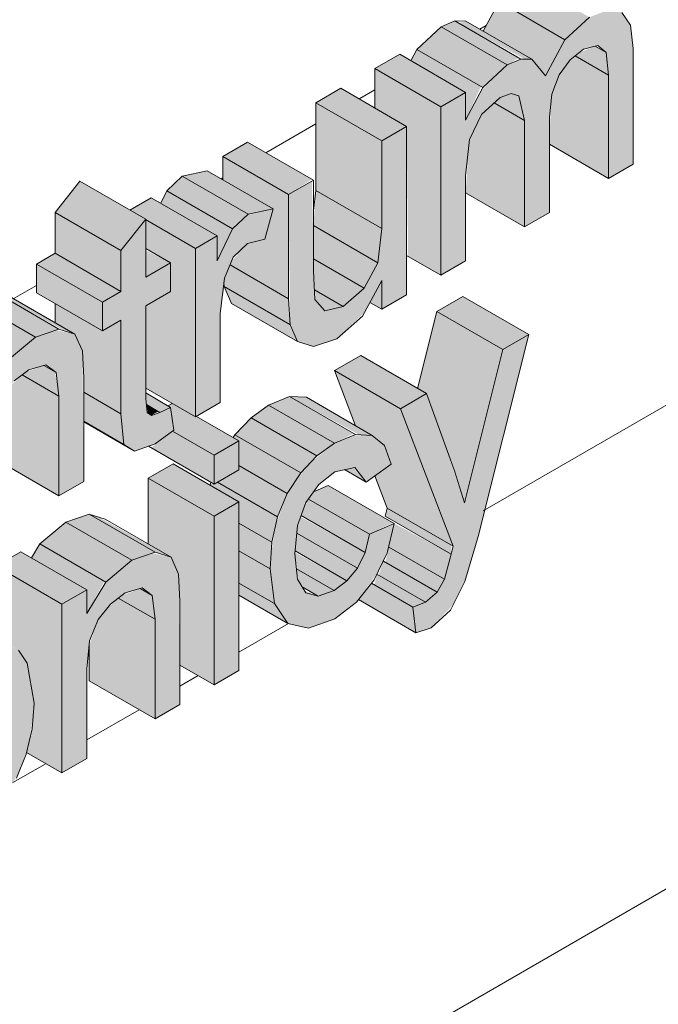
# Model space of a CAD drawing. Header units: centimetres. Extents: x -2166 to -630, y 52572 to 53714.
# Tile 12 of 31: x -1359 to -1325, y 52867 to 52920. Entities that reach past the tile are written whole.
import ezdxf

# ---------------------------------------------------------------- set-up
doc = ezdxf.new("R2010")
doc.units = ezdxf.units.CM
doc.layers.add('A-GENM', color=7, linetype='Continuous', lineweight=5)
doc.layers.add('A-WALL-PATT', color=7, linetype='Continuous', lineweight=5)

msp = doc.modelspace()

# ---------------------------------------------------------------- hatches: boundary and pattern name
at = {"layer": 'A-GENM', "true_color": 0x383e42}
for points in [[(-1330.216, 52918.58), (-1328.904, 52919.784), (-1332.439, 52921.825), (-1333.752, 52920.621), (-1330.458, 52918.72)], [(-1331.255, 52916.639), (-1330.216, 52918.58), (-1333.752, 52920.621), (-1334.599, 52919.04), (-1331.989, 52917.533), (-1331.42, 52916.839)], [(-1336.874, 52905.955), (-1335.542, 52906.724), (-1335.542, 52911.281), (-1335.22, 52913.478), (-1334.627, 52914.631), (-1333.698, 52915.478), (-1333.094, 52915.703), (-1332.687, 52915.566), (-1332.379, 52914.254), (-1332.379, 52908.55), (-1331.047, 52909.319), (-1331.047, 52914.42), (-1330.917, 52915.667), (-1330.526, 52916.694), (-1329.668, 52917.708), (-1329.216, 52918.066), (-1328.455, 52918.265), (-1328.008, 52917.891), (-1327.884, 52916.678), (-1327.884, 52911.145), (-1326.552, 52911.914), (-1326.552, 52918.108), (-1326.705, 52919.366), (-1327.162, 52920.046), (-1328.008, 52920.135), (-1328.904, 52919.784), (-1330.216, 52918.58), (-1331.255, 52916.639), (-1331.989, 52917.533), (-1332.72, 52917.485), (-1333.323, 52917.233), (-1334.719, 52915.842), (-1335.542, 52914.272), (-1335.542, 52915.759), (-1336.874, 52914.99), (-1336.874, 52913.478)], [(-1334.627, 52916.019), (-1333.323, 52917.233), (-1336.874, 52919.26), (-1338.162, 52918.06), (-1334.719, 52916.072)], [(-1333.323, 52917.233), (-1332.695, 52917.607), (-1336.118, 52919.584), (-1336.859, 52919.274), (-1333.752, 52917.48)], [(-1331.989, 52917.533), (-1335.524, 52919.574), (-1335.915, 52919.466), (-1332.379, 52917.539)], [(-1327.884, 52916.678), (-1328.008, 52917.891), (-1328.593, 52918.229), (-1329.437, 52917.891), (-1329.668, 52917.708), (-1327.888, 52916.681)], [(-1336.874, 52914.99), (-1335.542, 52915.759), (-1339.078, 52917.8), (-1340.41, 52917.031), (-1338.162, 52915.734)], [(-1335.542, 52914.272), (-1334.719, 52916.072), (-1338.162, 52918.06), (-1338.479, 52917.455), (-1335.542, 52915.759), (-1335.542, 52914.99)], [(-1327.884, 52911.145), (-1327.888, 52916.681), (-1329.668, 52917.708), (-1329.937, 52917.496), (-1330.546, 52916.639), (-1330.917, 52915.667), (-1331.047, 52913.478), (-1331.047, 52912.972)], [(-1336.874, 52905.955), (-1336.874, 52914.99), (-1340.41, 52917.031), (-1340.41, 52914.917), (-1338.705, 52913.933), (-1338.623, 52906.964)], [(-1340.037, 52913.164), (-1338.705, 52913.933), (-1342.241, 52915.974), (-1343.573, 52915.205), (-1340.41, 52913.379)], [(-1332.379, 52914.254), (-1332.687, 52915.566), (-1333.094, 52915.703), (-1333.698, 52915.478), (-1334.008, 52915.195), (-1332.665, 52914.42)], [(-1340.037, 52908.463), (-1340.037, 52913.164), (-1343.573, 52915.205), (-1343.573, 52910.504), (-1340.253, 52908.588)], [(-1332.379, 52908.55), (-1332.379, 52914.254), (-1334.008, 52915.195), (-1334.719, 52914.506), (-1335.339, 52913.233), (-1335.542, 52910.376), (-1333.544, 52909.223)], [(-1343.693, 52902.132), (-1342.441, 52902.549), (-1340.988, 52903.94), (-1340.037, 52905.682), (-1340.037, 52904.129), (-1338.705, 52904.898), (-1338.705, 52913.933), (-1340.037, 52913.164), (-1340.124, 52907.723), (-1340.253, 52906.625), (-1341.08, 52905.186), (-1342.1, 52904.283), (-1343.164, 52904.129), (-1343.619, 52904.662), (-1343.7, 52907.309), (-1343.789, 52910.998), (-1345.032, 52910.28), (-1344.954, 52903.306), (-1344.557, 52902.402)], [(-1345.032, 52910.28), (-1343.789, 52911.101), (-1347.236, 52913.091), (-1348.567, 52912.322), (-1347.201, 52911.533)], [(-1345.032, 52904.69), (-1345.032, 52910.28), (-1348.567, 52912.322), (-1348.567, 52911.078), (-1345.864, 52909.517), (-1346.309, 52907.882), (-1347.246, 52907.657), (-1348.078, 52906.733), (-1348.176, 52906.506), (-1345.864, 52905.171)], [(-1347.201, 52909.22), (-1345.864, 52909.517), (-1349.4, 52911.559), (-1350.737, 52911.261), (-1348.034, 52909.701)], [(-1354.022, 52907.286), (-1352.69, 52908.959), (-1356.226, 52911), (-1357.558, 52909.327)], [(-1348.034, 52908.442), (-1347.201, 52909.22), (-1350.737, 52911.261), (-1351.569, 52910.483), (-1348.382, 52908.643)], [(-1348.861, 52906.733), (-1348.034, 52908.442), (-1351.569, 52910.483), (-1351.891, 52909.819), (-1348.861, 52908.07), (-1348.861, 52907.397)], [(-1340.253, 52906.625), (-1340.037, 52908.463), (-1343.573, 52910.504), (-1343.7, 52908.615), (-1340.41, 52906.715)], [(-1350.026, 52907.397), (-1348.861, 52908.07), (-1352.397, 52910.111), (-1353.52, 52909.438), (-1351.358, 52908.166)], [(-1354.022, 52905.09), (-1354.022, 52907.286), (-1357.558, 52909.327), (-1357.558, 52907.131), (-1354.894, 52905.593)], [(-1350.026, 52898.362), (-1348.695, 52899.13), (-1348.695, 52903.879), (-1348.382, 52906.026), (-1347.999, 52906.918), (-1347.201, 52907.667), (-1346.309, 52907.882), (-1345.864, 52909.517), (-1347.246, 52909.179), (-1348.034, 52908.442), (-1348.861, 52906.733), (-1348.861, 52908.07), (-1350.026, 52907.397), (-1350.026, 52898.417)], [(-1353.304, 52896.532), (-1352.188, 52896.921), (-1351.197, 52897.685), (-1351.358, 52898.875), (-1352.392, 52898.445), (-1352.621, 52898.603), (-1352.69, 52899.899), (-1352.69, 52904.321), (-1351.358, 52905.09), (-1351.358, 52906.628), (-1352.69, 52905.859), (-1352.703, 52908.942), (-1354.022, 52907.286), (-1354.022, 52905.09), (-1355.021, 52904.513), (-1355.021, 52902.975), (-1354.022, 52903.552), (-1354.013, 52898.445), (-1353.861, 52896.881), (-1353.562, 52896.694)], [(-1350.026, 52898.362), (-1350.026, 52907.397), (-1352.69, 52908.935), (-1352.69, 52907.397), (-1351.358, 52906.628), (-1351.358, 52905.09), (-1352.69, 52904.321), (-1352.69, 52899.899), (-1350.916, 52898.875)], [(-1340.988, 52905.268), (-1340.253, 52906.625), (-1343.7, 52908.615), (-1343.7, 52906.834), (-1341.55, 52905.593)], [(-1355.021, 52904.513), (-1354.022, 52905.09), (-1357.558, 52907.131), (-1358.556, 52906.554), (-1356.02, 52905.09)], [(-1352.69, 52905.859), (-1351.358, 52906.628), (-1352.69, 52907.286)], [(-1355.021, 52902.975), (-1355.021, 52904.513), (-1358.556, 52906.554), (-1358.556, 52905.016), (-1355.213, 52903.086)], [(-1342.1, 52904.283), (-1340.988, 52905.268), (-1343.7, 52906.834), (-1343.619, 52905.16), (-1343.093, 52904.856)], [(-1344.954, 52903.306), (-1345.032, 52904.69), (-1348.176, 52906.506), (-1348.503, 52905.585), (-1348.382, 52905.285), (-1344.973, 52903.317)], [(-1340.037, 52904.129), (-1340.037, 52905.682), (-1340.682, 52904.501), (-1340.253, 52904.253)], [(-1358.606, 52902.636), (-1357.352, 52903.071), (-1360.883, 52905.11), (-1362.044, 52904.621), (-1358.866, 52902.786)], [(-1356.489, 52902.796), (-1360.025, 52904.837), (-1360.883, 52905.11), (-1357.053, 52902.975)], [(-1344.557, 52902.402), (-1345.032, 52903.351), (-1348.479, 52905.322), (-1348.093, 52904.444), (-1344.954, 52902.631)], [(-1343.093, 52904.045), (-1342.1, 52904.283), (-1343.647, 52905.176), (-1343.573, 52904.607), (-1343.164, 52904.129)], [(-1359.996, 52901.47), (-1358.606, 52902.636), (-1362.141, 52904.677), (-1363.531, 52903.511), (-1360.073, 52901.514)], [(-1354.022, 52898.533), (-1354.022, 52903.552), (-1355.021, 52902.975), (-1357.558, 52904.44), (-1357.558, 52903.412), (-1356.485, 52902.786), (-1356.09, 52901.895), (-1356.02, 52899.686), (-1355.021, 52899.109)], [(-1333.544, 52901.974), (-1332.15, 52902.779), (-1335.686, 52904.82), (-1337.08, 52904.015), (-1334.719, 52902.652)], [(-1335.087, 52895.833), (-1333.544, 52901.974), (-1337.08, 52904.015), (-1338.116, 52899.891), (-1337.634, 52899.613), (-1336.578, 52896.693), (-1336.133, 52896.436)], [(-1362.346, 52891.249), (-1361.014, 52892.018), (-1361.014, 52896.812), (-1360.863, 52898.316), (-1360.392, 52899.473), (-1359.742, 52900.291), (-1358.962, 52900.892), (-1358.048, 52901.151), (-1357.505, 52900.745), (-1357.352, 52898.533), (-1357.352, 52894.132), (-1356.02, 52894.901), (-1356.09, 52901.895), (-1356.489, 52902.796), (-1357.505, 52903.015), (-1358.606, 52902.636), (-1359.996, 52901.47), (-1361.014, 52899.791), (-1361.014, 52901.053), (-1362.346, 52900.284), (-1362.346, 52893.156)], [(-1338.206, 52886.787), (-1337.392, 52887.065), (-1336.208, 52888.298), (-1335.581, 52889.54), (-1334.719, 52892.569), (-1332.15, 52902.779), (-1333.544, 52901.974), (-1335.61, 52893.759), (-1336.892, 52897.563), (-1337.634, 52899.613), (-1339.038, 52898.802), (-1336.208, 52891.434), (-1336.742, 52889.54), (-1337.064, 52888.962), (-1337.696, 52888.427), (-1338.372, 52888.172)], [(-1339.038, 52898.802), (-1337.634, 52899.613), (-1341.169, 52901.654), (-1342.574, 52900.843), (-1341.446, 52900.192)], [(-1357.352, 52899.473), (-1357.558, 52900.775), (-1358.156, 52901.121), (-1359.153, 52900.745), (-1359.325, 52900.612), (-1357.456, 52899.533)], [(-1336.208, 52891.434), (-1339.038, 52898.802), (-1342.571, 52900.835), (-1341.439, 52897.889), (-1340.546, 52897.373), (-1339.9, 52896.837), (-1339.538, 52895.822), (-1340.405, 52895.196), (-1339.744, 52893.475), (-1336.312, 52891.494)], [(-1357.352, 52894.132), (-1357.352, 52899.473), (-1359.325, 52900.612), (-1359.996, 52899.971), (-1360.407, 52899.454), (-1360.887, 52898.071), (-1360.863, 52896.159), (-1357.505, 52894.221)], [(-1353.861, 52896.881), (-1354.022, 52898.533), (-1356.02, 52899.686), (-1356.02, 52898.127), (-1354.022, 52896.974)], [(-1351.938, 52898.603), (-1351.358, 52898.875), (-1352.69, 52899.644), (-1352.62, 52898.997), (-1352.026, 52898.654)], [(-1342.571, 52896.955), (-1341.55, 52897.477), (-1344.981, 52899.458), (-1346.107, 52898.996), (-1342.574, 52896.956)], [(-1340.546, 52897.373), (-1344.081, 52899.414), (-1344.977, 52899.456), (-1341.254, 52897.407), (-1340.87, 52897.389)], [(-1352.392, 52898.445), (-1352.026, 52898.654), (-1352.66, 52899.02), (-1352.563, 52898.557)], [(-1349.027, 52896.303), (-1347.696, 52897.072), (-1351.28, 52899.085), (-1351.501, 52898.957), (-1351.358, 52898.875), (-1351.192, 52897.552), (-1350.026, 52896.879)], [(-1343.513, 52896.274), (-1342.574, 52896.956), (-1346.107, 52898.996), (-1347.049, 52898.315), (-1344.383, 52896.776)], [(-1344.383, 52895.362), (-1343.513, 52896.274), (-1347.049, 52898.315), (-1347.918, 52897.403), (-1345.11, 52895.782)], [(-1349.027, 52894.765), (-1349.027, 52896.303), (-1351.262, 52897.593), (-1352.392, 52896.708), (-1349.159, 52894.841)], [(-1345.11, 52894.258), (-1344.383, 52895.362), (-1347.918, 52897.403), (-1348.015, 52897.256), (-1347.696, 52897.072), (-1347.696, 52895.751), (-1347.319, 52895.534)], [(-1343.97, 52887.03), (-1342.553, 52887.545), (-1341.289, 52888.567), (-1340.212, 52890.102), (-1339.657, 52891.434), (-1339.419, 52892.63), (-1340.703, 52892.073), (-1340.973, 52891.003), (-1341.55, 52890.003), (-1341.908, 52889.573), (-1342.597, 52889.058), (-1343.447, 52888.756), (-1344.19, 52889.058), (-1344.554, 52889.668), (-1344.684, 52891.177), (-1344.466, 52892.767), (-1343.971, 52893.96), (-1343.264, 52894.861), (-1342.561, 52895.423), (-1341.446, 52895.602), (-1340.87, 52894.861), (-1339.538, 52895.822), (-1339.9, 52896.837), (-1340.546, 52897.373), (-1341.552, 52897.373), (-1342.574, 52896.952), (-1343.922, 52895.845), (-1344.713, 52894.861), (-1345.11, 52894.258), (-1345.729, 52892.533), (-1345.976, 52890.977), (-1346.007, 52890.026), (-1345.792, 52888.355), (-1345.077, 52887.297), (-1344.118, 52887.065)], [(-1335.61, 52893.759), (-1335.087, 52895.833), (-1336.578, 52896.693), (-1335.759, 52894.244)], [(-1349.027, 52893.035), (-1347.696, 52893.804), (-1351.231, 52895.845), (-1352.563, 52895.076), (-1349.237, 52893.156)], [(-1345.624, 52893.004), (-1345.11, 52894.258), (-1347.696, 52895.751), (-1347.696, 52895.534), (-1348.851, 52894.867), (-1345.792, 52893.101)], [(-1340.87, 52894.861), (-1341.55, 52895.643), (-1342.039, 52895.536), (-1341.446, 52895.193)], [(-1349.027, 52883.999), (-1349.027, 52893.035), (-1352.563, 52895.076), (-1352.563, 52891.55), (-1351.324, 52890.827), (-1350.929, 52889.936), (-1350.859, 52887.514), (-1350.859, 52885.057)], [(-1345.929, 52891.642), (-1345.624, 52893.004), (-1348.851, 52894.867), (-1349.027, 52894.765), (-1349.222, 52894.765), (-1349.159, 52894.649), (-1347.696, 52893.804), (-1347.696, 52892.661), (-1346.992, 52892.255)], [(-1340.703, 52892.073), (-1339.443, 52892.691), (-1342.907, 52894.691), (-1343.694, 52894.351), (-1343.971, 52893.96), (-1341.55, 52892.563)], [(-1340.931, 52891.09), (-1340.703, 52892.073), (-1343.971, 52893.96), (-1344.239, 52893.398), (-1344.358, 52893.069), (-1341.342, 52891.327)], [(-1336.312, 52891.001), (-1336.312, 52891.494), (-1339.744, 52893.475), (-1339.848, 52893.042), (-1336.676, 52891.211)], [(-1353.445, 52890.677), (-1352.191, 52891.112), (-1355.726, 52893.15), (-1356.98, 52892.718), (-1353.705, 52890.827)], [(-1351.328, 52890.837), (-1355.213, 52892.989), (-1355.722, 52893.151), (-1352.187, 52891.11)], [(-1341.342, 52890.254), (-1340.931, 52891.09), (-1344.381, 52893.004), (-1344.59, 52892.129), (-1341.55, 52890.374)], [(-1354.835, 52889.511), (-1353.445, 52890.677), (-1356.98, 52892.718), (-1358.37, 52891.552), (-1354.912, 52889.555)], [(-1346.031, 52890.214), (-1345.929, 52891.642), (-1347.696, 52892.661), (-1347.696, 52891.175), (-1346.347, 52890.397)], [(-1336.676, 52889.658), (-1336.312, 52891.001), (-1339.371, 52892.65), (-1339.668, 52891.386), (-1337.064, 52889.882)], [(-1341.907, 52889.574), (-1341.342, 52890.254), (-1344.59, 52892.129), (-1344.684, 52891.177), (-1341.908, 52889.574)], [(-1355.853, 52887.832), (-1354.912, 52889.555), (-1358.37, 52891.552), (-1358.822, 52890.808), (-1355.853, 52889.094), (-1355.853, 52888.325)], [(-1337.064, 52888.962), (-1336.676, 52889.658), (-1339.668, 52891.386), (-1339.848, 52890.569), (-1337.696, 52889.327)], [(-1357.185, 52888.325), (-1355.853, 52889.094), (-1359.389, 52891.135), (-1360.721, 52890.366), (-1358.37, 52889.009)], [(-1357.185, 52879.29), (-1355.853, 52880.059), (-1355.853, 52884.852), (-1355.702, 52886.357), (-1355.213, 52887.536), (-1354.581, 52888.332), (-1353.801, 52888.933), (-1352.887, 52889.192), (-1352.344, 52888.786), (-1352.191, 52887.514), (-1352.191, 52882.173), (-1350.859, 52882.995), (-1350.929, 52889.936), (-1351.328, 52890.837), (-1352.344, 52891.056), (-1353.445, 52890.677), (-1354.835, 52889.511), (-1355.853, 52887.832), (-1355.853, 52889.094), (-1357.185, 52888.325), (-1357.185, 52882.995)], [(-1345.792, 52888.355), (-1346.031, 52890.214), (-1347.696, 52891.175), (-1347.696, 52889.454)], [(-1342.597, 52889.058), (-1341.908, 52889.574), (-1344.692, 52891.099), (-1344.694, 52890.977), (-1344.554, 52890.187), (-1343.242, 52889.43)], [(-1357.185, 52879.29), (-1357.185, 52888.325), (-1360.721, 52890.366), (-1360.721, 52886.554), (-1359.517, 52885.859), (-1359.056, 52885.166), (-1358.685, 52882.995), (-1358.789, 52881.635), (-1359.079, 52880.383), (-1358.684, 52880.155)], [(-1343.447, 52888.756), (-1342.597, 52889.058), (-1344.612, 52890.214), (-1344.466, 52889.521), (-1344.118, 52889.143), (-1343.757, 52888.935)], [(-1337.696, 52888.427), (-1337.064, 52888.962), (-1339.955, 52890.631), (-1340.212, 52889.879), (-1338.206, 52888.721)], [(-1338.372, 52888.172), (-1337.696, 52888.427), (-1340.296, 52889.928), (-1340.441, 52889.366), (-1338.815, 52888.427)], [(-1352.191, 52887.514), (-1352.344, 52888.786), (-1352.995, 52889.161), (-1353.992, 52888.786), (-1354.164, 52888.653), (-1352.344, 52887.602)], [(-1345.077, 52887.297), (-1345.792, 52888.355), (-1347.696, 52889.454), (-1347.696, 52888.808), (-1345.11, 52887.316)], [(-1338.206, 52886.787), (-1338.372, 52888.172), (-1340.586, 52889.449), (-1341.289, 52888.567), (-1339.038, 52887.267)], [(-1352.191, 52882.173), (-1352.191, 52887.514), (-1354.164, 52888.653), (-1354.835, 52888.012), (-1355.246, 52887.495), (-1355.726, 52886.112), (-1355.702, 52884.2), (-1353.614, 52882.995)], [(-1343.447, 52888.756), (-1344.19, 52889.058), (-1343.97, 52888.896)]]:
    msp.add_hatch(color=250, dxfattribs=at).paths.add_polyline_path(points)
h = msp.add_hatch(color=250, dxfattribs=at)
h.paths.add_polyline_path([(-1349.027, 52883.999), (-1347.696, 52884.768), (-1347.696, 52893.804), (-1349.027, 52893.035), (-1349.027, 52884.768)])
h.paths.add_polyline_path([(-1349.027, 52894.765), (-1347.696, 52895.534), (-1347.696, 52897.072), (-1349.027, 52896.3), (-1349.027, 52894.969)])
h = msp.add_hatch(color=250, dxfattribs=at)
h.paths.add_polyline_path([(-1365.343, 52871.119), (-1364.011, 52871.888), (-1364.011, 52876.55), (-1363.09, 52876.057), (-1362.008, 52876.313), (-1361.145, 52876.959), (-1360.324, 52877.876), (-1359.503, 52879.29), (-1359.006, 52880.699), (-1358.744, 52882.215), (-1358.684, 52883.011), (-1359.056, 52885.166), (-1359.517, 52885.859), (-1360.16, 52886.206), (-1361.232, 52886.079), (-1362.044, 52885.644), (-1363.132, 52884.601), (-1364.011, 52882.995), (-1364.011, 52884.384), (-1365.343, 52883.615), (-1365.343, 52872.834)])
h.paths.add_polyline_path([(-1362.797, 52877.584), (-1363.465, 52877.834), (-1363.877, 52878.591), (-1363.985, 52880.047), (-1363.7, 52881.717), (-1363.19, 52882.876), (-1362.583, 52883.697), (-1361.835, 52884.256), (-1361.232, 52884.447), (-1360.596, 52884.229), (-1360.16, 52883.503), (-1360.015, 52882.215), (-1360.314, 52880.277), (-1360.721, 52879.278), (-1361.264, 52878.476), (-1362.044, 52877.832)])
at = {"layer": 'A-WALL-PATT'}
h = msp.add_hatch(dxfattribs=at)
h.set_pattern_fill('FP_1', color=256, style=0, pattern_type=2)
h.set_pattern_definition([(30, (-7843.79, 54968.172), (-8e-05, 25.924136), [])])
h.paths.add_polyline_path([(-1504.164, 52639.092), (-1487.062, 52648.966), (-1487.062, 52829.719), (-1486.892, 52830.735), (-1486.219, 52831.743), (-1485.008, 52832.596), (-1466.345, 52843.445), (-1466.345, 52859.438), (-1486.761, 52847.651), (-1492.343, 52854.596), (-1493.517, 52855.274), (-1504.164, 52868.519), (-1504.164, 52649.291)])
h.paths.add_polyline_path([(-1477.062, 52654.739), (-1259.612, 52780.284), (-1259.612, 52978.796), (-1456.345, 52865.212), (-1456.345, 52839.289), (-1456.545, 52838.222), (-1457.188, 52837.265), (-1457.95, 52836.671), (-1477.062, 52825.57), (-1477.062, 52659.452)])
h.paths.add_polyline_path([(-1439.353, 52846.789), (-1442.889, 52848.83), (-1445.794, 52859.456), (-1444.421, 52860.249), (-1440.885, 52858.207), (-1440.745, 52857.616), (-1439.546, 52863.063), (-1437.566, 52864.206), (-1434.031, 52862.165), (-1433.759, 52861.247), (-1432.684, 52867.025), (-1431.31, 52867.818), (-1430.145, 52867.145), (-1430.145, 52868.491), (-1428.813, 52869.26), (-1425.559, 52867.381), (-1425.096, 52868.016), (-1423.526, 52869.22), (-1422.156, 52869.714), (-1421, 52869.442), (-1418.657, 52868.09), (-1418.657, 52871.855), (-1417.325, 52872.624), (-1415.568, 52871.61), (-1415.536, 52871.783), (-1418.657, 52873.585), (-1418.657, 52875.123), (-1417.325, 52875.892), (-1414.316, 52874.155), (-1413.79, 52874.691), (-1412.578, 52875.521), (-1411.155, 52876.077), (-1409.864, 52875.704), (-1407.836, 52874.533), (-1407.836, 52881.371), (-1406.504, 52882.14), (-1403.597, 52880.462), (-1403.518, 52880.596), (-1401.676, 52881.659), (-1400.344, 52880.89), (-1400.344, 52882.428), (-1399.012, 52883.197), (-1397.066, 52882.117), (-1397.018, 52882.238), (-1400.344, 52884.158), (-1400.344, 52885.696), (-1399.012, 52886.465), (-1395.758, 52884.587), (-1395.295, 52885.222), (-1393.802, 52886.398), (-1392.355, 52886.92), (-1391.199, 52886.648), (-1387.664, 52884.607), (-1386.906, 52883.537), (-1386.695, 52881.228), (-1387.985, 52880.435), (-1386.695, 52879.69), (-1387.165, 52878.282), (-1388.185, 52876.703), (-1389.37, 52875.569), (-1390.191, 52874.98), (-1391.88, 52874.406), (-1392.956, 52874.602), (-1395.477, 52876.057), (-1395.477, 52872.121), (-1396.809, 52871.352), (-1399.982, 52873.077), (-1397.974, 52870.679), (-1399.529, 52869.781), (-1402.87, 52871.59), (-1402.968, 52871.424), (-1403.071, 52867.736), (-1404.3, 52867.026), (-1406.011, 52867.955), (-1406.292, 52867.026), (-1407.573, 52865.259), (-1408.949, 52864.15), (-1410.343, 52863.556), (-1411.272, 52863.536), (-1413.79, 52864.99), (-1413.884, 52859.598), (-1414.167, 52858.527), (-1414.804, 52857.522), (-1415.907, 52856.699), (-1416.8, 52856.344), (-1419.721, 52857.969), (-1420.335, 52857.643), (-1421.681, 52857.2), (-1422.757, 52857.396), (-1425.277, 52858.852), (-1425.277, 52854.915), (-1426.609, 52854.146), (-1429.809, 52855.994), (-1430.683, 52851.794), (-1432.106, 52850.973), (-1435.641, 52853.014), (-1436.195, 52854.752), (-1437.745, 52847.717), (-1439.2, 52846.877)])
h.paths.add_polyline_path([(-1390.183, 52860.238), (-1393.718, 52862.28), (-1396.099, 52869.941), (-1394.715, 52870.74), (-1392.152, 52869.26), (-1391.557, 52872.563), (-1389.97, 52873.479), (-1387.554, 52872.084), (-1386.833, 52875.29), (-1385.444, 52876.092), (-1381.908, 52874.051), (-1384.307, 52863.631), (-1385.917, 52862.701), (-1388.08, 52863.951), (-1388.555, 52861.178), (-1389.829, 52860.443)])
h.paths.add_polyline_path([(-1426.881, 52864.876), (-1426.819, 52865.033), (-1427.81, 52865.605), (-1427.775, 52865.392), (-1426.942, 52864.912)])
h.paths.add_polyline_path([(-1413.387, 52867.467), (-1412.451, 52867.753), (-1412.125, 52868.175), (-1413.79, 52869.072), (-1413.79, 52867.699)])
h.paths.add_polyline_path([(-1376.664, 52868.044), (-1380.199, 52870.085), (-1380.249, 52882.518), (-1383.784, 52884.559), (-1384.469, 52885.514), (-1384.888, 52886.861), (-1385.027, 52888.481), (-1384.87, 52890.366), (-1384.397, 52892.188), (-1383.633, 52893.884), (-1382.603, 52895.391), (-1381.382, 52896.651), (-1380.043, 52897.609), (-1378.583, 52898.213), (-1377.376, 52898.191), (-1373.779, 52896.172), (-1373.506, 52896.86), (-1372.32, 52898.486), (-1370.827, 52899.662), (-1369.38, 52900.184), (-1368.224, 52899.912), (-1365.882, 52898.56), (-1365.882, 52902.325), (-1364.55, 52903.094), (-1363.983, 52902.767), (-1363.531, 52903.511), (-1362.044, 52904.71), (-1360.883, 52905.11), (-1359.748, 52904.677), (-1357.558, 52903.412), (-1357.558, 52904.44), (-1358.556, 52905.11), (-1358.556, 52906.554), (-1357.558, 52907.131), (-1357.558, 52909.327), (-1356.226, 52911), (-1353.541, 52909.45), (-1352.397, 52910.111), (-1351.891, 52909.819), (-1351.569, 52910.483), (-1350.737, 52911.261), (-1349.4, 52911.559), (-1348.567, 52911.078), (-1348.567, 52912.322), (-1347.236, 52913.091), (-1343.7, 52911.049), (-1343.599, 52910.28), (-1343.573, 52911.049), (-1343.573, 52915.205), (-1342.241, 52915.974), (-1340.41, 52914.99), (-1340.41, 52917.031), (-1339.078, 52917.8), (-1338.479, 52917.455), (-1338.162, 52918.06), (-1336.859, 52919.274), (-1335.915, 52919.581), (-1335.524, 52919.574), (-1334.599, 52919.04), (-1333.752, 52920.621), (-1332.379, 52921.849), (-1331.42, 52922.214), (-1330.698, 52922.088), (-1327.085, 52919.932), (-1326.705, 52919.366), (-1326.552, 52917.891), (-1326.552, 52911.914), (-1327.884, 52911.145), (-1331.047, 52912.972), (-1331.047, 52909.319), (-1332.379, 52908.55), (-1335.542, 52910.376), (-1335.542, 52906.724), (-1336.874, 52905.955), (-1338.705, 52907.012), (-1338.705, 52904.898), (-1340.037, 52904.129), (-1340.682, 52904.501), (-1341.08, 52903.77), (-1342.574, 52902.504), (-1343.693, 52902.132), (-1344.954, 52902.631), (-1348.093, 52904.444), (-1348.503, 52905.585), (-1348.695, 52903.317), (-1348.725, 52899.113), (-1349.899, 52898.344), (-1348.015, 52897.256), (-1347.696, 52897.637), (-1347.049, 52898.315), (-1346.107, 52898.996), (-1344.974, 52899.457), (-1344.081, 52899.414), (-1341.446, 52897.906), (-1342.574, 52900.843), (-1341.169, 52901.654), (-1338.116, 52899.891), (-1337.08, 52904.015), (-1335.686, 52904.82), (-1332.15, 52902.779), (-1335.581, 52889.54), (-1336.354, 52888.009), (-1337.392, 52887.065), (-1338.206, 52886.787), (-1341.342, 52888.5), (-1341.734, 52888.172), (-1342.597, 52887.529), (-1343.97, 52887.03), (-1345.11, 52887.316), (-1347.696, 52888.808), (-1347.696, 52884.768), (-1349.027, 52883.999), (-1350.859, 52885.057), (-1350.859, 52882.942), (-1352.191, 52882.173), (-1355.726, 52884.214), (-1355.726, 52886.112), (-1355.853, 52884.852), (-1355.853, 52880.059), (-1357.185, 52879.29), (-1359.104, 52880.277), (-1359.948, 52878.476), (-1360.721, 52877.432), (-1361.264, 52876.87), (-1362.044, 52876.304), (-1363.167, 52876.039), (-1364.011, 52876.449), (-1364.011, 52871.888), (-1365.343, 52871.119), (-1368.367, 52872.834), (-1368.673, 52872.657), (-1370.005, 52873.426), (-1370.005, 52871.888), (-1375.707, 52868.596)])
h.paths.add_polyline_path([(-1407.836, 52871.019), (-1407.836, 52871.951), (-1408.266, 52872.2), (-1409.24, 52871.829), (-1407.964, 52871.093)])
h.paths.add_polyline_path([(-1400.344, 52873.51), (-1400.344, 52875.878), (-1401.163, 52874.488)])
h.paths.add_polyline_path([(-1375.332, 52874.433), (-1373.54, 52875.467), (-1372.208, 52874.699), (-1372.208, 52883.734), (-1370.876, 52884.503), (-1368.878, 52883.423), (-1368.878, 52883.542), (-1372.208, 52885.464), (-1372.169, 52887.025), (-1370.876, 52887.771), (-1368.046, 52886.137), (-1367.547, 52886.425), (-1366.953, 52886.082), (-1366.626, 52886.724), (-1365.343, 52887.883), (-1364.482, 52888.238), (-1363.678, 52888.238), (-1360.721, 52886.554), (-1360.721, 52890.366), (-1359.389, 52891.135), (-1358.822, 52890.808), (-1358.37, 52891.552), (-1356.98, 52892.718), (-1355.722, 52893.151), (-1354.587, 52892.718), (-1352.563, 52891.55), (-1352.563, 52895.076), (-1351.231, 52895.845), (-1349.222, 52894.765), (-1349.2, 52894.864), (-1352.62, 52896.771), (-1353.304, 52896.532), (-1356.02, 52898.06), (-1356.02, 52894.901), (-1357.352, 52894.132), (-1360.887, 52896.173), (-1360.887, 52898.071), (-1361.014, 52896.812), (-1361.014, 52892.018), (-1362.346, 52891.249), (-1363.976, 52892.189), (-1364.365, 52891.249), (-1365.026, 52890.171), (-1365.955, 52889.149), (-1367.216, 52888.245), (-1368.905, 52887.67), (-1369.981, 52887.866), (-1372.275, 52889.182), (-1372.993, 52887.002), (-1373.932, 52885.319), (-1375.015, 52884.009), (-1376.664, 52882.807), (-1377.536, 52882.388), (-1375.332, 52881.116), (-1375.332, 52875.467)])
h.paths.add_polyline_path([(-1380.103, 52886.442), (-1379.068, 52887.229), (-1378.167, 52888.306), (-1377.467, 52889.657), (-1377.036, 52891.223), (-1375.704, 52891.596), (-1374.107, 52890.693), (-1374.283, 52890.928), (-1374.489, 52893.156), (-1374.539, 52893.689), (-1375.708, 52894.364), (-1376.56, 52894), (-1377.721, 52893.156), (-1378.822, 52891.843), (-1379.357, 52890.957), (-1379.821, 52889.693), (-1380.159, 52887.199)])
h.paths.add_polyline_path([(-1339.875, 52892.941), (-1339.744, 52893.475), (-1340.405, 52895.196), (-1340.87, 52894.861), (-1342.039, 52895.536), (-1342.574, 52895.412), (-1343.513, 52894.606), (-1343.513, 52894.429), (-1342.907, 52894.691), (-1340.051, 52893.042)])
h.paths.add_polyline_path([(-1351.501, 52898.957), (-1351.358, 52899.13), (-1352.69, 52899.899), (-1352.69, 52899.644), (-1351.77, 52899.113)])
h.paths.add_polyline_path([(-1320.226, 52915.567), (-1323.761, 52917.608), (-1323.761, 52929.912), (-1322.429, 52930.68), (-1319.761, 52929.14), (-1316.967, 52933.834), (-1315.104, 52934.91), (-1311.569, 52932.869), (-1311.824, 52932.439), (-1309.238, 52930.946), (-1309.137, 52930.177), (-1309.111, 52930.946), (-1309.111, 52935.102), (-1307.779, 52935.871), (-1305.947, 52934.814), (-1305.947, 52940.196), (-1304.616, 52940.965), (-1302.451, 52939.716), (-1302.412, 52941.192), (-1301.119, 52942.816), (-1298.435, 52941.266), (-1297.124, 52942.023), (-1293.588, 52939.981), (-1293.487, 52939.212), (-1293.461, 52939.981), (-1293.461, 52944.137), (-1292.129, 52944.906), (-1290.298, 52943.961), (-1290.298, 52945.964), (-1289.132, 52946.636), (-1288.627, 52946.344), (-1288.305, 52947.009), (-1287.473, 52947.787), (-1286.027, 52948.084), (-1286.136, 52948.367), (-1284.731, 52949.178), (-1281.678, 52947.415), (-1280.642, 52951.538), (-1279.247, 52952.343), (-1275.712, 52950.302), (-1279.143, 52937.063), (-1280.069, 52935.394), (-1280.954, 52934.588), (-1281.768, 52934.31), (-1285.303, 52936.352), (-1285.43, 52937.409), (-1285.47, 52935.633), (-1286.762, 52934.887), (-1288.594, 52935.944), (-1288.645, 52933.8), (-1289.926, 52933.061), (-1290.57, 52933.433), (-1290.969, 52932.703), (-1292.329, 52931.481), (-1293.731, 52931.111), (-1294.842, 52931.563), (-1297.584, 52933.146), (-1297.584, 52931.46), (-1296.252, 52930.691), (-1296.085, 52929.459), (-1297.286, 52928.666), (-1298.198, 52928.348), (-1301.08, 52929.98), (-1301.08, 52926.621), (-1302.412, 52925.852), (-1304.243, 52926.909), (-1304.243, 52924.794), (-1305.575, 52924.025), (-1306.22, 52924.398), (-1306.65, 52923.639), (-1307.979, 52922.446), (-1309.231, 52922.029), (-1310.492, 52922.528), (-1313.63, 52924.34), (-1314.027, 52925.244), (-1314.105, 52928.606), (-1316.155, 52925.162), (-1311.402, 52920.661), (-1313.03, 52919.721), (-1316.566, 52921.762), (-1317.598, 52922.741), (-1318.894, 52920.565), (-1318.894, 52916.336)])
h.paths.add_polyline_path([(-1285.43, 52937.751), (-1284.793, 52937.992), (-1284.161, 52938.526), (-1283.774, 52939.223), (-1283.306, 52940.998), (-1284.379, 52943.793), (-1284.814, 52943.258), (-1285.215, 52942.326), (-1285.43, 52940.405), (-1285.43, 52937.992)])

# ---------------------------------------------------------------- linework, layer by layer
at = {"layer": 'A-GENM'}
for p, q in [((-1334.599, 52919.04), (-1333.752, 52920.621)), ((-1333.752, 52920.621), (-1330.216, 52918.58)), ((-1328.904, 52919.784), (-1330.216, 52918.58)), ((-1326.705, 52919.366), (-1327.162, 52920.046)), ((-1338.162, 52918.06), (-1336.859, 52919.274)), ((-1336.859, 52919.274), (-1336.118, 52919.584)), ((-1336.859, 52919.274), (-1333.323, 52917.233)), ((-1336.118, 52919.584), (-1335.524, 52919.574)), ((-1336.118, 52919.584), (-1332.583, 52917.543)), ((-1335.524, 52919.574), (-1331.989, 52917.533)), ((-1326.552, 52918.108), (-1326.705, 52919.366)), ((-1330.216, 52918.58), (-1331.255, 52916.639)), ((-1329.216, 52918.066), (-1328.455, 52918.265)), ((-1328.593, 52918.229), (-1328.008, 52917.891)), ((-1328.455, 52918.265), (-1328.008, 52917.891)), ((-1340.41, 52917.031), (-1339.078, 52917.8)), ((-1339.078, 52917.8), (-1335.542, 52915.759)), ((-1338.479, 52917.455), (-1338.162, 52918.06)), ((-1338.162, 52918.06), (-1334.627, 52916.019)), ((-1329.937, 52917.496), (-1329.216, 52918.066)), ((-1329.668, 52917.708), (-1327.884, 52916.678)), ((-1328.008, 52917.891), (-1327.884, 52916.678)), ((-1326.552, 52911.914), (-1326.552, 52918.108)), ((-1333.323, 52917.233), (-1334.627, 52916.019)), ((-1332.583, 52917.543), (-1333.323, 52917.233)), ((-1331.989, 52917.533), (-1332.583, 52917.543)), ((-1331.255, 52916.639), (-1331.989, 52917.533)), ((-1330.526, 52916.694), (-1329.937, 52917.496)), ((-1340.41, 52914.917), (-1340.41, 52917.031)), ((-1340.41, 52917.031), (-1336.874, 52914.99)), ((-1330.917, 52915.667), (-1330.526, 52916.694)), ((-1327.884, 52916.678), (-1327.884, 52911.145)), ((-1343.573, 52915.205), (-1342.241, 52915.974)), ((-1342.241, 52915.974), (-1338.705, 52913.933)), ((-1335.542, 52915.759), (-1336.874, 52914.99)), ((-1334.627, 52916.019), (-1335.542, 52914.272)), ((-1335.542, 52914.272), (-1335.542, 52915.759)), ((-1333.698, 52915.478), (-1333.094, 52915.703)), ((-1333.094, 52915.703), (-1332.687, 52915.566)), ((-1332.687, 52915.566), (-1332.379, 52914.254)), ((-1331.047, 52914.42), (-1330.917, 52915.667)), ((-1343.573, 52910.504), (-1343.573, 52915.205)), ((-1343.573, 52915.205), (-1340.037, 52913.164)), ((-1336.874, 52914.99), (-1336.874, 52905.955)), ((-1334.684, 52914.579), (-1333.698, 52915.478)), ((-1334.008, 52915.195), (-1332.379, 52914.254)), ((-1335.339, 52913.233), (-1334.684, 52914.579)), ((-1338.705, 52913.933), (-1340.037, 52913.164)), ((-1338.705, 52904.898), (-1338.705, 52913.933)), ((-1332.379, 52914.254), (-1332.379, 52908.55)), ((-1331.047, 52909.319), (-1331.047, 52914.42)), ((-1348.567, 52912.322), (-1347.236, 52913.091)), ((-1347.236, 52913.091), (-1343.7, 52911.049)), ((-1340.037, 52913.164), (-1340.037, 52908.463)), ((-1335.542, 52911.281), (-1335.339, 52913.233)), ((-1331.047, 52912.972), (-1327.884, 52911.145)), ((-1348.567, 52911.078), (-1348.567, 52912.322)), ((-1348.567, 52912.322), (-1345.032, 52910.28)), ((-1327.884, 52911.145), (-1326.552, 52911.914)), ((-1350.737, 52911.261), (-1349.4, 52911.559)), ((-1349.4, 52911.559), (-1345.864, 52909.517)), ((-1335.542, 52906.724), (-1335.542, 52911.281)), ((-1357.558, 52909.327), (-1356.226, 52911)), ((-1356.226, 52911), (-1352.69, 52908.959)), ((-1351.569, 52910.483), (-1350.737, 52911.261)), ((-1350.737, 52911.261), (-1347.201, 52909.22)), ((-1343.7, 52911.049), (-1345.032, 52910.28)), ((-1343.7, 52906.183), (-1343.7, 52911.049)), ((-1351.891, 52909.819), (-1351.569, 52910.483)), ((-1351.569, 52910.483), (-1348.034, 52908.442)), ((-1345.032, 52910.28), (-1345.032, 52904.69)), ((-1343.7, 52909.422), (-1343.573, 52910.504)), ((-1343.573, 52910.504), (-1340.037, 52908.463)), ((-1335.542, 52910.376), (-1332.379, 52908.55)), ((-1353.541, 52909.45), (-1352.397, 52910.111)), ((-1352.397, 52910.111), (-1348.861, 52908.07)), ((-1357.558, 52907.131), (-1357.558, 52909.327)), ((-1357.558, 52909.327), (-1354.022, 52907.286)), ((-1347.201, 52909.22), (-1348.034, 52908.442)), ((-1345.864, 52909.517), (-1347.201, 52909.22)), ((-1346.309, 52907.882), (-1345.864, 52909.517)), ((-1332.379, 52908.55), (-1331.047, 52909.319)), ((-1352.69, 52908.959), (-1354.022, 52907.286)), ((-1352.703, 52908.942), (-1350.026, 52907.397)), ((-1352.69, 52905.859), (-1352.69, 52908.959)), ((-1348.034, 52908.442), (-1348.861, 52906.733)), ((-1343.7, 52908.615), (-1340.253, 52906.625)), ((-1340.037, 52908.463), (-1340.253, 52906.625)), ((-1348.861, 52908.07), (-1350.026, 52907.397)), ((-1348.861, 52906.733), (-1348.861, 52908.07)), ((-1347.999, 52906.918), (-1347.246, 52907.657)), ((-1347.246, 52907.657), (-1346.309, 52907.882)), ((-1358.556, 52906.554), (-1357.558, 52907.131)), ((-1357.558, 52907.131), (-1354.022, 52905.09)), ((-1354.022, 52907.286), (-1354.022, 52905.09)), ((-1352.69, 52907.397), (-1351.358, 52906.628)), ((-1350.026, 52907.397), (-1350.026, 52898.362)), ((-1358.556, 52905.016), (-1358.556, 52906.554)), ((-1358.556, 52906.554), (-1355.021, 52904.513)), ((-1351.358, 52906.628), (-1352.69, 52905.859)), ((-1351.358, 52905.09), (-1351.358, 52906.628)), ((-1348.479, 52905.8), (-1347.999, 52906.918)), ((-1343.7, 52906.834), (-1340.988, 52905.268)), ((-1340.253, 52906.625), (-1340.988, 52905.268)), ((-1336.874, 52905.955), (-1338.705, 52907.012)), ((-1336.874, 52905.955), (-1335.542, 52906.724)), ((-1348.176, 52906.506), (-1345.032, 52904.69)), ((-1343.619, 52904.662), (-1343.7, 52906.183)), ((-1348.695, 52903.879), (-1348.479, 52905.8)), ((-1348.489, 52905.347), (-1348.503, 52905.585)), ((-1341.08, 52903.77), (-1340.037, 52905.682)), ((-1340.037, 52905.682), (-1340.037, 52904.129)), ((-1360.883, 52905.11), (-1357.348, 52903.069)), ((-1358.556, 52905.016), (-1355.021, 52902.975)), ((-1354.022, 52905.09), (-1355.021, 52904.513)), ((-1352.69, 52904.321), (-1351.358, 52905.09)), ((-1348.093, 52904.444), (-1348.489, 52905.347)), ((-1348.489, 52905.347), (-1344.973, 52903.317)), ((-1343.647, 52905.176), (-1342.1, 52904.283)), ((-1340.988, 52905.268), (-1342.1, 52904.283)), ((-1358.606, 52902.636), (-1362.141, 52904.677)), ((-1360.025, 52904.837), (-1356.489, 52902.796)), ((-1357.558, 52903.412), (-1357.558, 52904.44)), ((-1355.021, 52904.513), (-1355.021, 52902.975)), ((-1348.093, 52904.444), (-1344.557, 52902.402)), ((-1345.032, 52904.69), (-1344.954, 52903.306)), ((-1343.093, 52904.045), (-1343.619, 52904.662)), ((-1340.037, 52904.129), (-1340.682, 52904.501)), ((-1340.037, 52904.129), (-1338.705, 52904.898)), ((-1337.08, 52904.015), (-1335.686, 52904.82)), ((-1335.686, 52904.82), (-1332.15, 52902.779)), ((-1352.69, 52899.347), (-1352.69, 52904.321)), ((-1342.1, 52904.283), (-1343.093, 52904.045)), ((-1338.116, 52899.891), (-1337.08, 52904.015)), ((-1337.08, 52904.015), (-1333.544, 52901.974)), ((-1355.021, 52902.975), (-1354.022, 52903.552)), ((-1354.022, 52903.552), (-1354.022, 52898.533)), ((-1348.695, 52899.13), (-1348.695, 52903.879)), ((-1342.441, 52902.549), (-1341.08, 52903.77)), ((-1357.348, 52903.069), (-1358.606, 52902.636)), ((-1356.489, 52902.796), (-1357.348, 52903.069)), ((-1344.954, 52903.306), (-1344.557, 52902.402)), ((-1358.606, 52902.636), (-1359.996, 52901.47)), ((-1356.09, 52901.895), (-1356.489, 52902.796)), ((-1344.557, 52902.402), (-1343.693, 52902.132)), ((-1343.693, 52902.132), (-1342.441, 52902.549)), ((-1334.874, 52891.955), (-1332.15, 52902.779)), ((-1332.15, 52902.779), (-1333.544, 52901.974)), ((-1356.02, 52900.449), (-1356.09, 52901.895)), ((-1333.544, 52901.974), (-1335.087, 52895.833)), ((-1342.574, 52900.843), (-1341.169, 52901.654)), ((-1341.169, 52901.654), (-1337.634, 52899.613)), ((-1359.742, 52900.291), (-1358.962, 52900.892)), ((-1358.962, 52900.892), (-1358.048, 52901.151)), ((-1358.156, 52901.121), (-1357.505, 52900.745)), ((-1358.048, 52901.151), (-1357.505, 52900.745)), ((-1357.505, 52900.745), (-1357.352, 52899.473)), ((-1341.439, 52897.889), (-1342.574, 52900.843)), ((-1342.574, 52900.843), (-1339.038, 52898.802)), ((-1359.325, 52900.612), (-1357.352, 52899.473)), ((-1356.02, 52894.901), (-1356.02, 52900.449)), ((-1356.02, 52899.686), (-1354.022, 52898.533)), ((-1350.026, 52898.362), (-1352.69, 52899.899)), ((-1357.352, 52899.473), (-1357.352, 52894.132)), ((-1351.358, 52898.875), (-1352.69, 52899.644)), ((-1352.62, 52898.594), (-1352.69, 52899.347)), ((-1346.107, 52898.996), (-1344.981, 52899.458)), ((-1344.981, 52899.458), (-1344.081, 52899.414)), ((-1344.981, 52899.458), (-1341.446, 52897.417)), ((-1344.081, 52899.414), (-1340.546, 52897.373)), ((-1337.634, 52899.613), (-1339.038, 52898.802)), ((-1336.133, 52895.463), (-1337.634, 52899.613)), ((-1352.66, 52899.02), (-1351.938, 52898.603)), ((-1351.358, 52898.875), (-1351.938, 52898.603)), ((-1351.501, 52898.957), (-1351.28, 52899.085)), ((-1351.192, 52897.644), (-1351.358, 52898.875)), ((-1350.026, 52898.362), (-1348.695, 52899.13)), ((-1347.049, 52898.315), (-1346.107, 52898.996)), ((-1346.107, 52898.996), (-1342.571, 52896.955)), ((-1339.038, 52898.802), (-1336.208, 52891.434)), ((-1356.02, 52898.127), (-1353.861, 52896.881)), ((-1356.02, 52898.1), (-1353.304, 52896.532)), ((-1354.022, 52898.533), (-1353.861, 52896.881)), ((-1352.392, 52898.445), (-1352.62, 52898.594)), ((-1351.938, 52898.603), (-1352.392, 52898.445)), ((-1349.978, 52898.389), (-1347.696, 52897.072)), ((-1347.918, 52897.403), (-1347.049, 52898.315)), ((-1347.049, 52898.315), (-1343.513, 52896.274)), ((-1352.188, 52896.921), (-1351.192, 52897.644)), ((-1351.262, 52897.593), (-1349.027, 52896.303)), ((-1347.696, 52897.072), (-1349.027, 52896.303)), ((-1348.015, 52897.256), (-1347.918, 52897.403)), ((-1347.918, 52897.403), (-1344.383, 52895.362)), ((-1347.696, 52895.534), (-1347.696, 52897.072)), ((-1341.446, 52897.417), (-1342.571, 52896.955)), ((-1340.546, 52897.373), (-1341.446, 52897.417)), ((-1339.9, 52896.837), (-1340.546, 52897.373)), ((-1353.861, 52896.881), (-1353.304, 52896.532)), ((-1353.304, 52896.532), (-1352.188, 52896.921)), ((-1349.027, 52894.765), (-1352.546, 52896.796)), ((-1342.571, 52896.955), (-1343.513, 52896.274)), ((-1339.538, 52895.822), (-1339.9, 52896.837)), ((-1360.887, 52896.173), (-1357.352, 52894.132)), ((-1349.027, 52896.303), (-1349.027, 52894.765)), ((-1343.513, 52896.274), (-1344.383, 52895.362)), ((-1352.563, 52895.076), (-1351.231, 52895.845)), ((-1351.231, 52895.845), (-1347.696, 52893.804)), ((-1349.027, 52894.765), (-1347.696, 52895.534)), ((-1347.696, 52895.751), (-1345.11, 52894.258)), ((-1342.561, 52895.423), (-1341.488, 52895.656)), ((-1342.039, 52895.536), (-1340.87, 52894.861)), ((-1341.488, 52895.656), (-1340.87, 52894.861)), ((-1340.87, 52894.861), (-1339.538, 52895.822)), ((-1335.61, 52893.759), (-1336.133, 52895.463)), ((-1335.087, 52895.833), (-1335.61, 52893.759)), ((-1352.563, 52891.55), (-1352.563, 52895.076)), ((-1352.563, 52895.076), (-1349.027, 52893.035)), ((-1344.383, 52895.362), (-1345.11, 52894.258)), ((-1343.421, 52894.736), (-1342.561, 52895.423)), ((-1339.744, 52893.475), (-1340.405, 52895.196)), ((-1357.352, 52894.132), (-1356.02, 52894.901)), ((-1349.238, 52894.694), (-1349.2, 52894.864)), ((-1348.851, 52894.867), (-1345.624, 52893.004)), ((-1344.104, 52893.771), (-1343.421, 52894.736)), ((-1343.694, 52894.351), (-1342.907, 52894.691)), ((-1342.907, 52894.691), (-1339.371, 52892.65)), ((-1345.11, 52894.258), (-1345.624, 52893.004)), ((-1340.703, 52892.073), (-1343.971, 52893.96)), ((-1347.696, 52893.804), (-1349.027, 52893.035)), ((-1347.696, 52884.768), (-1347.696, 52893.804)), ((-1344.55, 52892.533), (-1344.104, 52893.771)), ((-1339.848, 52893.042), (-1339.744, 52893.475)), ((-1339.744, 52893.475), (-1336.208, 52891.434)), ((-1356.98, 52892.718), (-1355.722, 52893.151)), ((-1355.722, 52893.151), (-1354.864, 52892.878)), ((-1355.722, 52893.151), (-1352.187, 52891.11)), ((-1354.864, 52892.878), (-1351.328, 52890.837)), ((-1349.027, 52893.035), (-1349.027, 52883.999)), ((-1345.624, 52893.004), (-1345.929, 52891.642)), ((-1344.358, 52893.069), (-1340.931, 52891.09)), ((-1339.848, 52893.042), (-1336.312, 52891.001)), ((-1358.37, 52891.552), (-1356.98, 52892.718)), ((-1356.98, 52892.718), (-1353.445, 52890.677)), ((-1347.696, 52892.661), (-1345.929, 52891.642)), ((-1344.699, 52891.025), (-1344.55, 52892.533)), ((-1339.371, 52892.65), (-1340.703, 52892.073)), ((-1339.743, 52891.068), (-1339.371, 52892.65)), ((-1344.59, 52892.129), (-1341.342, 52890.254)), ((-1340.703, 52892.073), (-1340.931, 52891.09)), ((-1335.581, 52889.54), (-1334.874, 52891.955)), ((-1358.822, 52890.808), (-1358.37, 52891.552)), ((-1358.37, 52891.552), (-1354.835, 52889.511)), ((-1345.929, 52891.642), (-1346.031, 52890.214)), ((-1339.668, 52891.386), (-1336.676, 52889.658)), ((-1336.208, 52891.434), (-1336.312, 52891.001)), ((-1360.721, 52890.366), (-1359.389, 52891.135)), ((-1359.389, 52891.135), (-1355.853, 52889.094)), ((-1352.187, 52891.11), (-1353.445, 52890.677)), ((-1351.328, 52890.837), (-1352.187, 52891.11)), ((-1350.929, 52889.936), (-1351.328, 52890.837)), ((-1347.696, 52891.175), (-1346.031, 52890.214)), ((-1344.554, 52889.668), (-1344.699, 52891.025)), ((-1344.684, 52891.177), (-1341.907, 52889.574)), ((-1340.931, 52891.09), (-1341.342, 52890.254)), ((-1340.441, 52889.631), (-1339.743, 52891.068)), ((-1336.312, 52891.001), (-1336.676, 52889.658)), ((-1360.721, 52890.366), (-1357.185, 52888.325)), ((-1353.445, 52890.677), (-1354.835, 52889.511)), ((-1346.031, 52890.214), (-1345.792, 52888.355)), ((-1344.613, 52890.222), (-1342.597, 52889.058)), ((-1341.342, 52890.254), (-1341.907, 52889.574)), ((-1339.955, 52890.631), (-1337.064, 52888.962)), ((-1350.859, 52888.49), (-1350.929, 52889.936)), ((-1344.118, 52888.935), (-1344.554, 52889.668)), ((-1340.296, 52889.928), (-1337.696, 52888.427)), ((-1336.676, 52889.658), (-1337.064, 52888.962)), ((-1354.835, 52889.511), (-1355.853, 52887.832)), ((-1353.801, 52888.933), (-1352.887, 52889.192)), ((-1352.995, 52889.161), (-1352.344, 52888.786)), ((-1352.887, 52889.192), (-1352.344, 52888.786)), ((-1347.696, 52889.454), (-1345.792, 52888.355)), ((-1344.306, 52889.252), (-1343.447, 52888.756)), ((-1341.907, 52889.574), (-1342.597, 52889.058)), ((-1341.399, 52888.428), (-1340.441, 52889.631)), ((-1340.586, 52889.449), (-1338.372, 52888.172)), ((-1336.354, 52888.009), (-1335.581, 52889.54)), ((-1355.853, 52889.094), (-1357.185, 52888.325)), ((-1355.853, 52887.832), (-1355.853, 52889.094)), ((-1354.581, 52888.332), (-1353.801, 52888.933)), ((-1354.164, 52888.653), (-1352.191, 52887.514)), ((-1352.344, 52888.786), (-1352.191, 52887.514)), ((-1347.696, 52888.808), (-1345.077, 52887.297)), ((-1343.447, 52888.756), (-1344.118, 52888.935)), ((-1342.597, 52889.058), (-1343.447, 52888.756)), ((-1337.064, 52888.962), (-1337.696, 52888.427)), ((-1357.185, 52888.325), (-1357.185, 52879.29)), ((-1355.246, 52887.495), (-1354.581, 52888.332)), ((-1350.859, 52882.942), (-1350.859, 52888.49)), ((-1345.792, 52888.355), (-1345.077, 52887.297)), ((-1342.553, 52887.545), (-1341.399, 52888.428)), ((-1338.206, 52886.787), (-1341.289, 52888.567)), ((-1337.696, 52888.427), (-1338.372, 52888.172)), ((-1338.372, 52888.172), (-1338.206, 52886.787)), ((-1343.97, 52887.03), (-1342.553, 52887.545)), ((-1337.392, 52887.065), (-1336.354, 52888.009)), ((-1355.702, 52886.357), (-1355.246, 52887.495)), ((-1352.191, 52887.514), (-1352.191, 52882.173)), ((-1345.077, 52887.297), (-1343.97, 52887.03)), ((-1338.206, 52886.787), (-1337.392, 52887.065)), ((-1355.853, 52884.852), (-1355.702, 52886.357)), ((-1355.726, 52884.214), (-1355.726, 52886.112)), ((-1359.056, 52885.166), (-1359.517, 52885.859)), ((-1358.684, 52883.011), (-1359.056, 52885.166)), ((-1349.027, 52883.999), (-1350.859, 52885.057)), ((-1355.853, 52880.059), (-1355.853, 52884.852)), ((-1349.027, 52883.999), (-1347.696, 52884.768)), ((-1355.726, 52884.214), (-1352.191, 52882.173)), ((-1358.789, 52881.635), (-1358.685, 52882.995)), ((-1352.191, 52882.173), (-1350.859, 52882.942)), ((-1359.104, 52880.277), (-1358.789, 52881.635)), ((-1359.619, 52879.002), (-1359.104, 52880.277)), ((-1357.185, 52879.29), (-1359.079, 52880.383)), ((-1357.185, 52879.29), (-1355.853, 52880.059))]:
    msp.add_line(p, q, dxfattribs=at)

doc.saveas('drawing.dxf')
